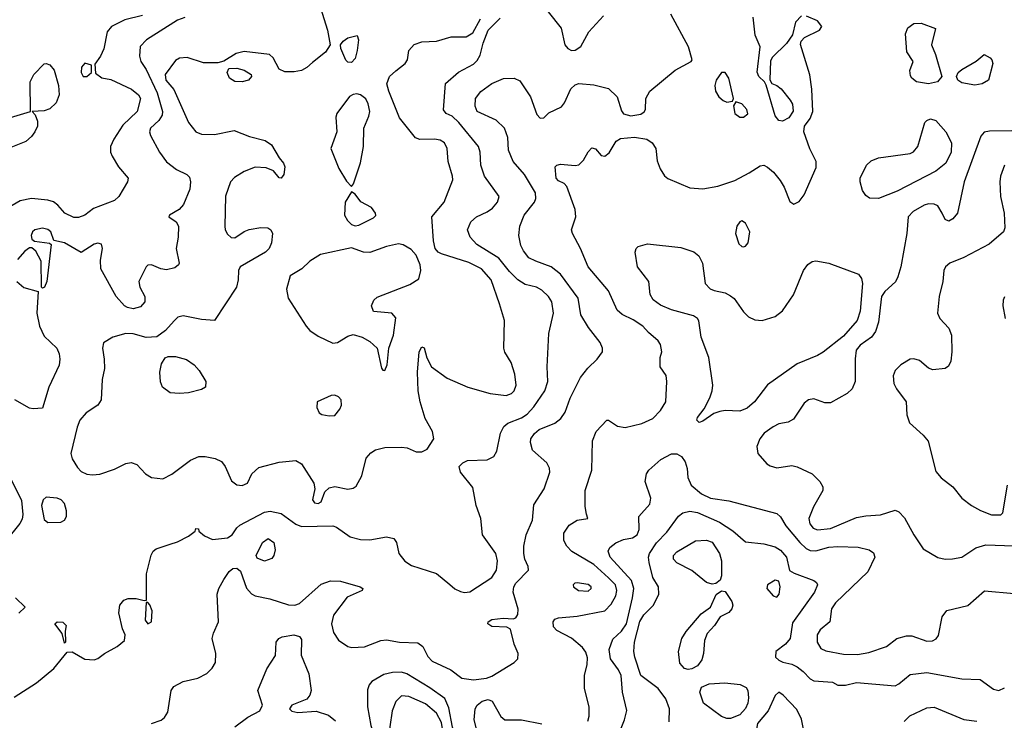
# Model space of a CAD drawing. Extents: x 1173079 to 1307053, y 522583 to 678478.
# Tile 181 of 256: x 1199302 to 1204624, y 594013 to 597801. Entities that reach past the tile are written whole.
import ezdxf

# ---------------------------------------------------------------- set-up
doc = ezdxf.new("R2010")
doc.units = 0

msp = doc.modelspace()

# ---------------------------------------------------------------- linework, layer by layer
at = {"layer": '0CON20XD'}
for points in [[(1202095, 597925.7), (1202228.5, 597755), (1202249.6, 597665), (1202265, 597645.5), (1202285, 597634.6), (1202305, 597636.9), (1202335, 597655.6), (1202377.8, 597735), (1202458.2, 597821.8)], [(1200927.3, 597865), (1200965.3, 597745), (1200980.9, 597665), (1200955.5, 597625), (1200885, 597569.4), (1200855, 597542.2), (1200825, 597526.7), (1200785, 597519.5), (1200735, 597520), (1200704.7, 597534.7), (1200672.2, 597595), (1200652.5, 597612.5), (1200515, 597628.5), (1200472.1, 597617.9), (1200405, 597576.7), (1200372.5, 597567.5), (1200295, 597567.8), (1200206.5, 597596.5), (1200166.1, 597593.9), (1200145, 597580), (1200089.1, 597505), (1200091.2, 597475), (1200134.7, 597424.7), (1200215.3, 597245.3), (1200255, 597195.6), (1200285, 597182.9), (1200355, 597181.1), (1200462.2, 597202.2), (1200545, 597170), (1200628.8, 597148.8), (1200662.9, 597125), (1200704.2, 597054.2), (1200728.8, 597025), (1200735.8, 597005), (1200730, 596965), (1200715, 596944.2), (1200705, 596946.7), (1200674.1, 596984.1), (1200635, 597000.8), (1200575, 597003.2), (1200515, 596981.1), (1200462.6, 596947.4), (1200441.8, 596925), (1200415, 596847.5), (1200410.5, 596685), (1200412.7, 596665), (1200425, 596641.4), (1200445, 596624.4), (1200465, 596621.9), (1200514.7, 596655.3), (1200543.2, 596666.8), (1200605, 596677.2), (1200643.8, 596675), (1200658.9, 596665), (1200667.9, 596645), (1200663.4, 596595), (1200650.7, 596565), (1200630.9, 596545), (1200494, 596465), (1200484.4, 596445), (1200483.1, 596395), (1200474.4, 596355), (1200355, 596174.4), (1200285, 596180), (1200185, 596199.5), (1200157, 596193), (1200136.6, 596173.4), (1200089.8, 596120.2), (1200043.5, 596086.5), (1199985, 596082.7), (1199915, 596102.5), (1199875, 596103.8), (1199805.7, 596084.3), (1199755.9, 596054.1), (1199749.2, 596025), (1199759.2, 595965), (1199760, 595915), (1199748.1, 595855), (1199741.8, 595745), (1199725, 595717.8), (1199660.6, 595675), (1199627.9, 595635), (1199612.1, 595597.9), (1199577.7, 595455), (1199586.5, 595426.5), (1199615, 595379.2), (1199635, 595358.6), (1199665.6, 595344.4), (1199695, 595340), (1199735, 595343.6), (1199815, 595370.9), (1199875, 595401.4), (1199905, 595407.1), (1199935, 595395.8), (1199982.9, 595345), (1200015, 595326.7), (1200075, 595318.2), (1200125, 595344.5), (1200225, 595420), (1200271.2, 595438.8), (1200305, 595439.6), (1200358.4, 595428.4), (1200392.6, 595412.6), (1200413.5, 595385), (1200447, 595307), (1200475, 595286.2), (1200505, 595282), (1200533.3, 595295), (1200556.2, 595345), (1200595, 595380), (1200705, 595409.6), (1200795, 595418.1), (1200825, 595400), (1200891.4, 595295), (1200898, 595265), (1200884.3, 595204.3), (1200895, 595188.8), (1200915, 595184.4), (1200930.8, 595195), (1200951.4, 595248.6), (1200975, 595270.8), (1201005, 595276.7), (1201076.3, 595263.7), (1201105, 595268.9), (1201120.8, 595279.2), (1201151.1, 595335), (1201175, 595431.2), (1201200.2, 595459.8), (1201225.4, 595474.6), (1201275, 595488.5), (1201365, 595489.5), (1201396.4, 595486.4), (1201445, 595464.3), (1201475.6, 595464.4), (1201505, 595478.8), (1201540, 595535), (1201533.1, 595575), (1201494.5, 595645), (1201466.4, 595735), (1201456.7, 595795), (1201453.1, 595895), (1201461.2, 596005), (1201475, 596032.5), (1201487.7, 596027.7), (1201502.3, 595972.3), (1201528.8, 595925), (1201613, 595863), (1201725, 595813.5), (1201845, 595780), (1201931.4, 595768.6), (1201959.6, 595780.4), (1201975.7, 595795), (1201986.5, 595825), (1201978.8, 595885), (1201957.8, 595947.8), (1201925, 596003.8), (1201918.9, 596025), (1201922.9, 596175), (1201895.8, 596265), (1201850.4, 596395), (1201798.9, 596455), (1201729.1, 596489.1), (1201581.4, 596535), (1201563.6, 596545), (1201547.8, 596565), (1201538.1, 596605), (1201530.4, 596735), (1201595.8, 596814.2), (1201643.1, 596935), (1201642.3, 596955), (1201618.2, 597035), (1201612.9, 597105), (1201598.5, 597135), (1201575, 597150.4), (1201544, 597156), (1201465, 597154.3), (1201442.4, 597162.4), (1201355, 597270.8), (1201296.7, 597415), (1201287.5, 597455), (1201301.5, 597495), (1201336, 597524)], [(1199966.4, 597823.6), (1199870.1, 597799.9), (1199799.2, 597765), (1199775.6, 597735), (1199756.2, 597643.8), (1199739.2, 597605), (1199708.3, 597561.7), (1199711.7, 597511.7), (1199746.1, 597486.1), (1199795, 597478), (1199905.8, 597425), (1199944.3, 597395), (1199954.4, 597375), (1199937.5, 597305), (1199858.8, 597231.2), (1199810.6, 597155), (1199792.9, 597115), (1199792.9, 597085), (1199802.6, 597062.6), (1199836.6, 597006.6), (1199889.2, 596945), (1199884.2, 596925), (1199837.3, 596845), (1199815, 596823.8), (1199700.3, 596779.7), (1199654, 596745), (1199619.1, 596730.9), (1199595, 596731.2), (1199546, 596755), (1199508.3, 596798.3), (1199485, 596815.8), (1199455, 596825.6), (1199365, 596834.6), (1199305, 596822.5), (1199205.6, 596764.4)], [(1199271.5, 594138.5), (1199392.9, 594215), (1199486.1, 594293.9), (1199558.3, 594381.7), (1199585, 594382.5), (1199655, 594343.3), (1199705, 594340), (1199725, 594347.5), (1199760, 594375), (1199828.7, 594411.3), (1199868.8, 594445), (1199872, 594475), (1199857.3, 594507.3), (1199838.6, 594595), (1199844, 594635), (1199865, 594662), (1199888.3, 594671.7), (1199932.3, 594672.3), (1199975, 594660), (1199987.5, 594662.5), (1199987.8, 594805), (1200013.3, 594906.7), (1200023.2, 594926.8), (1200040, 594940), (1200115, 594965.7), (1200155, 594978), (1200215, 595008.8), (1200250, 595035), (1200255, 595050), (1200268.3, 595048.3), (1200270, 595035), (1200301.2, 595011.2), (1200345, 594990), (1200425, 595000), (1200450, 595015), (1200475.4, 595054.6), (1200492.2, 595067.8), (1200625, 595138.5), (1200655.5, 595144.5), (1200715, 595131.8), (1200795, 595072.8), (1200825, 595060.3), (1200995, 595065.4), (1201015, 595057.5), (1201088.6, 595005), (1201145, 594990.4), (1201195, 594989.2), (1201285, 595005.6), (1201325, 594996), (1201338, 594975), (1201350.8, 594915), (1201383.6, 594873.6), (1201419.5, 594849.5), (1201555, 594806.7), (1201627.3, 594747.3), (1201654.1, 594724.1), (1201685, 594708.9), (1201706.8, 594703.2), (1201735, 594707.8), (1201855, 594785.3), (1201878.9, 594825), (1201885.3, 594875), (1201876, 594915), (1201804.4, 595015), (1201795.5, 595105), (1201769.1, 595175), (1201751.1, 595271.1), (1201684.3, 595355), (1201677.5, 595385), (1201698, 595405), (1201722.8, 595417.2), (1201828.3, 595421.7), (1201865, 595438.6), (1201881.2, 595468.8), (1201900.5, 595565), (1201918.5, 595601.5), (1201940.7, 595619.3), (1202015, 595648.4), (1202045, 595667.8), (1202081.7, 595708.3), (1202141.3, 595795), (1202156.6, 595845), (1202154.1, 595925), (1202161.5, 596105), (1202187.1, 596215), (1202177.7, 596275), (1202161.2, 596305), (1202125, 596339.6), (1202095, 596354.6), (1202035, 596370), (1201995, 596394.6), (1201950.1, 596440.1), (1201892.6, 596512.6), (1201772.9, 596585), (1201737.5, 596625), (1201723.5, 596665), (1201740.9, 596709.1), (1201772, 596735), (1201828.3, 596761.7), (1201857.1, 596782.9), (1201885.6, 596815), (1201893.1, 596845), (1201814.7, 596954.7), (1201795.4, 597015), (1201790.8, 597085), (1201782.3, 597115), (1201676.3, 597246.3), (1201639.4, 597279.4), (1201607.5, 597295), (1201593.4, 597313.4), (1201604.1, 597455.9), (1201673.2, 597516.8), (1201755, 597561.1), (1201775, 597581.1), (1201790.5, 597609.5), (1201807.4, 597675), (1201835, 597744.6), (1201899.5, 597810.5)], [(1200195, 597812.4), (1200155, 597798.2), (1199988.2, 597691.8), (1199954, 597656), (1199950.5, 597605), (1199956.1, 597576.1), (1199985, 597531.4), (1200045.2, 597405), (1200073.5, 597305), (1200071.3, 597285), (1200053.4, 597256.6), (1200008.9, 597215), (1200003.6, 597195), (1200008.9, 597175), (1200057.3, 597085), (1200095, 597033.1), (1200150.5, 596990.5), (1200205, 596964.2), (1200219.3, 596949.3), (1200225.7, 596925), (1200221.9, 596885), (1200188.3, 596801.7), (1200164.3, 596775.7), (1200112.5, 596745), (1200107.5, 596735), (1200147.7, 596707.7), (1200160, 596685), (1200159.2, 596625), (1200147.1, 596565), (1200163.3, 596485), (1200160, 596475), (1200140.3, 596459.7), (1200095, 596448.6), (1200065, 596454.3), (1200015, 596475.8), (1199995, 596474.3), (1199985, 596465.7), (1199945.4, 596385), (1199950.9, 596355), (1199979.4, 596305), (1199978.1, 596275), (1199955, 596249.4), (1199915, 596238.8), (1199885, 596244.6), (1199868.1, 596255), (1199824.4, 596305), (1199740.9, 596455), (1199739.1, 596500.9), (1199750, 596565), (1199745, 596586.7), (1199725, 596593.8), (1199705, 596588), (1199635, 596542.5), (1199545, 596594.3), (1199487.5, 596607.5), (1199470.6, 596655), (1199455, 596666.9), (1199425, 596673.8), (1199383.8, 596665), (1199371.2, 596655), (1199364, 596635), (1199367.5, 596615), (1199383, 596603), (1199463.3, 596593.3), (1199472.5, 596585), (1199448.8, 596385), (1199436.7, 596355), (1199425, 596350), (1199420, 596355), (1199418.8, 596495), (1199389.5, 596549.5), (1199367, 596567), (1199355, 596567.5), (1199330.5, 596549.5), (1199290, 596505)], [(1200015, 593995.7), (1200066.8, 594013.2), (1200085, 594028.8), (1200103.2, 594056.8), (1200121.5, 594175), (1200134.4, 594195), (1200185, 594222.9), (1200265, 594241.5), (1200313.4, 594266.6), (1200342.9, 594295), (1200360, 594325), (1200361.5, 594375), (1200343.2, 594455), (1200349.6, 594485), (1200375.8, 594545), (1200369.6, 594695), (1200378.5, 594725), (1200405.2, 594774.8), (1200435, 594818.1), (1200455, 594834.3), (1200475, 594836), (1200495, 594818.8), (1200528.3, 594728.3), (1200555, 594696.9), (1200575, 594686.7), (1200655, 594669.4), (1200755, 594636.9), (1200790, 594635), (1200815, 594644.3), (1200931.1, 594748.9), (1200982.4, 594767.6), (1201035.3, 594765.3), (1201142.5, 594735), (1201156.7, 594725), (1201152.5, 594715), (1201071.4, 594678.6), (1200998.8, 594581.2), (1200987.3, 594535), (1200998, 594488), (1201026.2, 594446.2), (1201075, 594411.9), (1201097, 594407), (1201165, 594409.4), (1201254.2, 594444.2), (1201285, 594448.9), (1201355, 594435.3), (1201455, 594431.5), (1201481.5, 594411.5), (1201508.2, 594358.2), (1201532.4, 594332.4), (1201632.9, 594285), (1201691.3, 594241.3), (1201755, 594232.2), (1201825, 594241.2), (1201855, 594251.1), (1201975.7, 594325), (1201994.4, 594345), (1201996.7, 594375), (1201975.4, 594425), (1201955.8, 594505.8), (1201935, 594517.5), (1201855, 594521.1), (1201833.1, 594535), (1201835, 594546), (1201855, 594558.1), (1201915.6, 594565.6), (1201968.8, 594561.2), (1201983.8, 594566.2), (1201994.1, 594585.9), (1201995.7, 594614.3), (1201970, 594705), (1201972.2, 594735), (1201983.3, 594755), (1202052, 594825), (1202051.2, 594845), (1202032.9, 594885), (1202027.5, 594915), (1202028, 594955), (1202040, 595015), (1202074.2, 595095.8), (1202081.3, 595178.7), (1202137.1, 595265), (1202167.9, 595355), (1202166.7, 595376.7), (1202151.5, 595405), (1202073.6, 595473.6), (1202063.3, 595515), (1202064.5, 595535), (1202085, 595564.5), (1202110, 595585), (1202195, 595620), (1202227.8, 595645), (1202250.9, 595679.1), (1202277.9, 595755), (1202333.4, 595866.6), (1202372.2, 595917.8), (1202424, 595965), (1202452, 596005), (1202452, 596025), (1202439.2, 596055), (1202376.1, 596136.1), (1202334.6, 596204.6), (1202320, 596295), (1202225, 596425.6), (1202175, 596465.6), (1202091.2, 596495), (1202055, 596514.4), (1202025, 596550.8), (1202011.2, 596581.2), (1202000, 596635), (1202005.5, 596685), (1202029.1, 596745), (1202084.5, 596815), (1202091.8, 596835), (1202090.4, 596865), (1202031.5, 596965), (1201970, 597035), (1201944.2, 597095), (1201940, 597165), (1201922, 597215), (1201877.4, 597257.4), (1201775, 597304.2), (1201763.2, 597333.2), (1201765.6, 597375), (1201795, 597412.2), (1201855, 597456.7), (1201916.6, 597483.4), (1201975.8, 597485.8), (1202005, 597470), (1202062.9, 597385), (1202098.3, 597288.3), (1202115, 597268.8), (1202135, 597270), (1202162.4, 597297.6), (1202230.3, 597329.7), (1202247.4, 597352.6), (1202282, 597428), (1202305, 597449.4), (1202325, 597455.6), (1202405, 597448.5), (1202485, 597429.6), (1202531.2, 597385), (1202555, 597308), (1202565, 597293.1), (1202605, 597281.9), (1202659.2, 597290.8), (1202677.6, 597302.4), (1202684.4, 597315), (1202687.5, 597375), (1202707.5, 597415), (1202845, 597528.6), (1202932.5, 597575), (1202936.7, 597585), (1202916.9, 597655), (1202822, 597832)], [(1201336, 597524), (1201386.4, 597565), (1201398.2, 597585), (1201405.8, 597635), (1201435, 597666.9), (1201475, 597681.8), (1201555, 597685.4), (1201635, 597709.4), (1201715, 597708.6), (1201750.6, 597729.4), (1201793.1, 597806.9)], [(1202372.3, 594007.7), (1202380, 594035), (1202380, 594085), (1202355.4, 594185.4), (1202355.5, 594255), (1202369.6, 594315), (1202370.8, 594350.8), (1202362.2, 594382.2), (1202345, 594406.4), (1202285, 594456.9), (1202205, 594498), (1202188.3, 594518.3), (1202185.7, 594545), (1202195, 594559.2), (1202215, 594567.8), (1202315.3, 594575.3), (1202465, 594605.4), (1202498.7, 594641.3), (1202523.6, 594686.4), (1202530.5, 594715), (1202521.8, 594745), (1202485, 594784.2), (1202405, 594855.3), (1202286, 594926), (1202260, 594955), (1202243.3, 594985), (1202243.3, 595025), (1202272.2, 595067.8), (1202315, 595096), (1202372.5, 595105), (1202365, 595127.5), (1202358.3, 595168.3), (1202358.9, 595255), (1202395.4, 595365), (1202399.2, 595525), (1202418, 595575), (1202475, 595636.7), (1202485, 595636.7), (1202532.6, 595602.6), (1202575, 595596.9), (1202665, 595617.3), (1202725, 595644.4), (1202765, 595688), (1202794.3, 595735), (1202800, 595845), (1202797, 595877), (1202763.9, 595923.9), (1202763.8, 595975), (1202773.9, 596006.1), (1202766.2, 596045), (1202753.3, 596065), (1202700.3, 596110.3), (1202670, 596145), (1202618.6, 596178.6), (1202558, 596208), (1202531.5, 596231.5), (1202485.6, 596335), (1202374.3, 596464.3), (1202333.3, 596565), (1202290.5, 596645), (1202285.5, 596665), (1202307.8, 596735), (1202305.5, 596775.5), (1202259.7, 596899.7), (1202245.8, 596915.8), (1202215, 596930.8), (1202202.2, 596945), (1202195.8, 597005), (1202205, 597015.6), (1202225, 597020.6), (1202305, 597012.5), (1202323.6, 597016.4), (1202348.8, 597041.2), (1202375, 597086.7), (1202395, 597108.8), (1202413.9, 597103.9), (1202445, 597066.7), (1202465, 597063.8), (1202488.9, 597081.1), (1202525.4, 597144.6), (1202550.3, 597159.7), (1202625, 597166.7), (1202692, 597155), (1202721.4, 597135), (1202741.4, 597105), (1202747.7, 597037.7), (1202764, 596995), (1202787.6, 596957.6), (1202805, 596943.1), (1202925, 596892.3), (1202995, 596887.5), (1203075, 596900.4), (1203167.3, 596932.7), (1203245, 596973.6), (1203305, 597011.9), (1203325, 597014.3), (1203345, 597004.3), (1203376.9, 596976.9), (1203412.2, 596932.2), (1203434.4, 596895), (1203465, 596818), (1203487, 596803), (1203515, 596818), (1203542.5, 596855), (1203607.9, 597002.1), (1203607.1, 597035), (1203572.4, 597102.4), (1203540, 597195), (1203544.1, 597225.9), (1203575, 597266.2), (1203589.4, 597305), (1203584.4, 597425), (1203573.1, 597503.1), (1203521.9, 597668.1), (1203525.6, 597684.4), (1203543.8, 597705), (1203625, 597744.2), (1203638.8, 597765), (1203615, 597795.7), (1203555, 597820)], [(1203528.3, 597821.7), (1203495, 597787.5), (1203479.7, 597720.3), (1203447.7, 597672.3), (1203371.7, 597598.3), (1203360.5, 597579.5), (1203357, 597477), (1203367, 597457), (1203395, 597445.8), (1203417.6, 597427.6), (1203466.8, 597366.8), (1203478.8, 597345), (1203483.6, 597306.4), (1203459.4, 597270.6), (1203425, 597252.5), (1203405, 597255.7), (1203385, 597280.8), (1203337, 597447), (1203327.5, 597465), (1203296.7, 597495), (1203288.3, 597518.3), (1203304.2, 597655), (1203276.9, 597716.9), (1203266.9, 597815)], [(1204215, 597454.7), (1204150, 597465), (1204124.3, 597484.3), (1204117.7, 597497.7), (1204113.9, 597526.1), (1204131.2, 597575), (1204097.5, 597627.5), (1204090, 597725), (1204102, 597758), (1204135, 597781.1), (1204175, 597781.9), (1204253, 597753), (1204230.6, 597665), (1204252.4, 597612.4), (1204286.7, 597495), (1204264, 597466), (1204215, 597454.7)], [(1201095, 597570.6), (1201075, 597570.8), (1201065, 597582), (1201037.8, 597645), (1201035.7, 597665), (1201050, 597685), (1201075, 597703.3), (1201126.1, 597716.1), (1201132.7, 597692.7), (1201126.8, 597635), (1201115, 597591.2), (1201095, 597570.6)], [(1204465, 597448.1), (1204395, 597459.5), (1204372.5, 597475), (1204365.7, 597495), (1204375.7, 597515), (1204395, 597532.9), (1204472.3, 597577.7), (1204515, 597612.5), (1204547.5, 597595), (1204557.5, 597585), (1204562.5, 597565), (1204538, 597475), (1204505, 597454), (1204465, 597448.1)], [(1199075, 597220), (1199360, 597305), (1199359.1, 597465), (1199378.9, 597505), (1199435, 597561.8), (1199445, 597564.5), (1199465, 597556.7), (1199487.9, 597527.9), (1199511.2, 597445), (1199514.7, 597395), (1199498.9, 597351.1), (1199465, 597319.5), (1199435, 597307.8), (1199370, 597305), (1199386.1, 597286.1), (1199398, 597252), (1199397.8, 597225), (1199383.6, 597195), (1199365, 597168.9), (1199335, 597142.5), (1199245, 597107.5)], [(1199665, 597493.3), (1199690, 597515), (1199690, 597555), (1199655, 597566.2), (1199636.7, 597545), (1199634.3, 597515), (1199645, 597493.8), (1199665, 597493.3)], [(1200505, 597464.5), (1200465, 597466.7), (1200435.7, 597485), (1200422.9, 597515), (1200432.3, 597537.7), (1200475, 597540), (1200515, 597528.1), (1200554, 597505), (1200555, 597493.3), (1200538, 597475), (1200505, 597464.5)], [(1203125, 597356), (1203155, 597360), (1203160, 597375), (1203134.5, 597485), (1203115, 597515.8), (1203095, 597516), (1203065.9, 597474.1), (1203060, 597445), (1203064, 597415), (1203080.8, 597385), (1203105, 597364.3), (1203125, 597356)], [(1201095, 596900), (1201106.4, 596913.6), (1201145, 597026.7), (1201160, 597115), (1201161.5, 597215), (1201189.9, 597280.1), (1201194.6, 597305), (1201186.6, 597346.6), (1201173.8, 597373.8), (1201145, 597394.5), (1201125, 597399.6), (1201105, 597397.1), (1201085, 597385.5), (1201015.6, 597295), (1201010.8, 597275), (1201015.6, 597195), (1200984, 597105), (1201026.6, 596996.6), (1201067.7, 596927.7), (1201095, 596900)], [(1203194.1, 597274.1), (1203215, 597274.5), (1203237.1, 597292.9), (1203233.3, 597315), (1203205, 597345.8), (1203172.5, 597357.5), (1203160, 597335), (1203167.1, 597295), (1203194.1, 597274.1)], [(1203945, 596834.3), (1203895, 596835.8), (1203875, 596850), (1203857.2, 596877.2), (1203844.6, 596924.6), (1203845.5, 596945), (1203879.5, 597015), (1203905, 597037.7), (1203944, 597055), (1204115, 597078.4), (1204133.8, 597086.2), (1204156.6, 597115), (1204195, 597245.7), (1204205, 597256.9), (1204225, 597264.5), (1204255, 597255.4), (1204308.2, 597195), (1204339.3, 597135), (1204337.2, 597085), (1204309.1, 597025), (1204255, 596981.8), (1204045, 596873.9), (1203945, 596834.3)], [(1204665, 597200), (1204545, 597199.4), (1204515, 597193.8), (1204497.9, 597172.1), (1204407.8, 596925), (1204371.2, 596755), (1204345.5, 596724.5), (1204325, 596711.2), (1204305, 596721.2), (1204289.2, 596755)], [(1204625.5, 597014.5), (1204604.6, 596955.4), (1204600.5, 596925), (1204603.6, 596845), (1204623.6, 596755), (1204627.1, 596675), (1204620, 596655), (1204542.8, 596587.2), (1204405, 596515.8), (1204330, 596485), (1204306.2, 596465), (1204297.5, 596445), (1204292.9, 596385), (1204272.2, 596305), (1204264, 596215), (1204276.2, 596185), (1204323.6, 596133.6), (1204338.9, 596095), (1204340.4, 596005), (1204335.5, 595954.5), (1204322.1, 595927.9), (1204304.2, 595915.8), (1204237.6, 595907.6), (1204215, 595917.1), (1204165, 595959.1), (1204135, 595967.9), (1204115, 595966.2), (1204064.3, 595935), (1204034.3, 595905), (1204023.3, 595875), (1204026.7, 595835), (1204041.5, 595805), (1204093.8, 595735), (1204097.1, 595665), (1204111.5, 595621.5), (1204185.7, 595555), (1204212.6, 595522.6), (1204255, 595358), (1204283.9, 595323.9), (1204345.3, 595275.3), (1204394, 595215), (1204446.2, 595175), (1204495, 595147.5), (1204555, 595124.2), (1204605, 595123.8), (1204616.2, 595135), (1204641.2, 595285)], [(1201115, 596686), (1201135, 596690.8), (1201215, 596729.2), (1201226.8, 596743.2), (1201225.8, 596755), (1201204, 596785), (1201145.7, 596815.7), (1201115, 596857.5), (1201095, 596870), (1201062, 596815), (1201058.6, 596745), (1201074.3, 596715), (1201095, 596694), (1201115, 596686)], [(1204289.2, 596755), (1204265.6, 596795.6), (1204244.3, 596804.3), (1204215, 596805.6), (1204191.1, 596798.9), (1204131.2, 596765), (1204104.2, 596735), (1204097.5, 596645), (1204064.6, 596465), (1204048.8, 596411.2), (1204036.4, 596383.6), (1203978.5, 596331.5), (1203960.4, 596305), (1203944.1, 596165), (1203928.9, 596115), (1203905.6, 596084.4), (1203845, 596041.6), (1203824.3, 596015), (1203818, 595968), (1203818.5, 595845), (1203802.7, 595805), (1203775, 595780.9), (1203685, 595730), (1203655, 595729.6), (1203595, 595752.1), (1203565, 595745.5), (1203543, 595727), (1203485, 595641.4), (1203455.5, 595624.5), (1203405, 595615.7), (1203375, 595600), (1203326, 595565), (1203302, 595535), (1203286.4, 595493.6), (1203291.2, 595455), (1203340.5, 595400.5), (1203358.3, 595388.3), (1203395, 595378.8), (1203475, 595390), (1203505, 595383.1), (1203585.8, 595345.8), (1203627.1, 595305), (1203642.5, 595275), (1203642.5, 595255), (1203592.4, 595167.6), (1203567.3, 595105), (1203573.8, 595075), (1203591.5, 595051.5), (1203615, 595043.6), (1203685, 595049.6), (1203825, 595109.4), (1203875, 595119.5), (1203955, 595124.6), (1204035, 595149.2), (1204055, 595140), (1204085, 595108.5), (1204135.4, 595015.4), (1204185, 594940), (1204265, 594893.6), (1204305, 594884.7), (1204344.1, 594885.9), (1204395, 594894.6), (1204470.6, 594945), (1204525, 594961.8), (1204675, 594955.9)], [(1203215, 596574), (1203225, 596576.2), (1203239.2, 596595), (1203248.8, 596655), (1203225, 596700.8), (1203205, 596712.9), (1203195, 596708.6), (1203178.5, 596685), (1203171.2, 596645), (1203189.8, 596589.8), (1203205, 596574.2), (1203215, 596574)], [(1201275, 595904), (1201288.5, 595935), (1201297.9, 596025), (1201323.3, 596095), (1201335, 596190), (1201314.1, 596214.1), (1201215, 596223.3), (1201203.8, 596255), (1201216.2, 596285), (1201235, 596300.8), (1201411.1, 596368.9), (1201459.1, 596400.9), (1201470.5, 596445), (1201466.2, 596475), (1201445, 596528.6), (1201417.9, 596557.9), (1201375, 596584.4), (1201349.1, 596589.1), (1201285, 596574.6), (1201195, 596543.4), (1201160, 596545), (1201095, 596567.5), (1200928.9, 596531.1), (1200870, 596495), (1200826.7, 596455), (1200763.9, 596416.1), (1200744, 596345), (1200752.9, 596295), (1200850, 596145), (1200871.1, 596121.1), (1200915, 596090.6), (1200995, 596053.1), (1201020, 596055), (1201075, 596090), (1201105, 596099.2), (1201152.5, 596085), (1201195, 596062), (1201234, 596025), (1201257.7, 595917.7), (1201265, 595906.7), (1201275, 595904)], [(1202975, 595622.5), (1202962.5, 595635), (1202965, 595650), (1203002.3, 595697.7), (1203032.6, 595757.4), (1203045.4, 595794.6), (1203048.2, 595825), (1203027.3, 595975), (1202986.3, 596085), (1202973.7, 596173.7), (1202966.4, 596186.4), (1202945, 596200.6), (1202825, 596231.6), (1202765, 596258.2), (1202725.9, 596285.9), (1202710.5, 596315), (1202702.5, 596385), (1202641.8, 596465), (1202628.6, 596545), (1202634.2, 596565), (1202644.5, 596575.5), (1202695, 596588.5), (1202875, 596570), (1202945.4, 596545.4), (1202972.5, 596525), (1202993.3, 596485), (1203006.7, 596375), (1203035, 596345.6), (1203056.8, 596336.8), (1203115, 596323.8), (1203145, 596308.8), (1203163.6, 596293.6), (1203215, 596220.8), (1203240.8, 596195), (1203275, 596178.2), (1203315, 596174.6), (1203385, 596196.7), (1203425, 596226.9), (1203485, 596314.2), (1203539.5, 596445), (1203562, 596478), (1203585, 596494.2), (1203605, 596497.1), (1203675.6, 596485.6), (1203836.7, 596425), (1203852.1, 596402.1), (1203857.3, 596375), (1203845.4, 596225), (1203829.5, 596175), (1203755, 596089.4), (1203645, 596004.2), (1203615, 595985.7), (1203505, 595940), (1203343.5, 595826.5), (1203274.5, 595735), (1203235, 595700), (1203194.6, 595685.4), (1203115, 595687.8), (1203086.9, 595683.1), (1203055, 595671.2), (1202995, 595630), (1202975, 595622.5)], [(1199286, 596385), (1199325, 596352.9), (1199402.5, 596332.5), (1199395.4, 596214.6), (1199410, 596145), (1199435, 596090), (1199502.5, 596025), (1199515.4, 595995.4), (1199518.6, 595965), (1199515, 595932.5), (1199460, 595815), (1199425, 595700), (1199375, 595696.7), (1199355, 595701.2), (1199275, 595745.8)], [(1204625, 596303.3), (1204617.5, 596285), (1204616.9, 596255), (1204629.5, 596185)], [(1200165, 595779.5), (1200115, 595784.2), (1200073.7, 595813.7), (1200062.6, 595842.6), (1200060, 595895), (1200069.1, 595940.9), (1200087.7, 595972.3), (1200105, 595980), (1200145, 595980), (1200204.4, 595964.4), (1200245, 595936), (1200272.5, 595905), (1200307.5, 595845), (1200306, 595815), (1200285, 595802.2), (1200215, 595783.3), (1200165, 595779.5)], [(1200975, 595658.6), (1201005, 595661.4), (1201032.5, 595695), (1201042.1, 595717.9), (1201040, 595745), (1201025, 595762.9), (1201005, 595771.9), (1200985, 595768.9), (1200910, 595735), (1200907.5, 595705), (1200920, 595675), (1200935.9, 595665.9), (1200975, 595658.6)], [(1202548.8, 593961.2), (1202571.5, 594015), (1202584.4, 594065.6), (1202560, 594165), (1202552.7, 594255), (1202539.3, 594285), (1202496.2, 594345), (1202488.4, 594395), (1202508.7, 594451.3), (1202555.8, 594494.2), (1202581.3, 594535), (1202615, 594676), (1202620.9, 594725), (1202608.6, 594768.6), (1202493.8, 594895), (1202483, 594927), (1202491.9, 594948.1), (1202525, 594973.5), (1202565, 594990.5), (1202615, 595000), (1202639.2, 595015), (1202650, 595045), (1202648.8, 595115), (1202708.8, 595181.2), (1202713.9, 595213.9), (1202683.8, 595305), (1202690, 595345), (1202703.3, 595365), (1202766.8, 595423.2), (1202825, 595454.2), (1202855, 595454.2), (1202879.7, 595439.7), (1202899.8, 595409.8), (1202909.5, 595375), (1202913.5, 595325), (1202931.5, 595285), (1202988.2, 595238.2), (1203036.1, 595213.9), (1203135, 595199.7), (1203395, 595130.8), (1203415, 595112.5), (1203444, 595065), (1203519.2, 594975), (1203552.8, 594942.8), (1203575, 594931.1), (1203605, 594929), (1203675, 594949.4), (1203725, 594953.4), (1203835, 594950), (1203894.6, 594934.6), (1203918, 594918), (1203924.4, 594895), (1203887.1, 594815), (1203711.4, 594648.6), (1203690.4, 594615), (1203681.5, 594545), (1203628.7, 594501.3), (1203612.3, 594475), (1203612.3, 594435), (1203631.8, 594401.8), (1203659.5, 594389.5), (1203755, 594371.2), (1203831.1, 594368.9), (1203891.2, 594378.8), (1203987.3, 594412.7), (1204043.8, 594455), (1204095, 594468.9), (1204125, 594469.4), (1204205, 594441.5), (1204236.9, 594443.1), (1204256, 594454), (1204268, 594472), (1204287.6, 594572.4), (1204314, 594606), (1204426.8, 594633.2), (1204517.3, 594712.7), (1204678.1, 594698.1)], [(1199251.2, 595325), (1199311.9, 595201.9), (1199318.2, 595125), (1199315, 595101.2), (1199302.9, 595077.1), (1199228.2, 594985)], [(1199455, 595082.2), (1199525, 595084.4), (1199544, 595095), (1199554.2, 595115), (1199554.3, 595145), (1199544.4, 595185), (1199525.8, 595205), (1199505, 595213.5), (1199445, 595219.6), (1199429.6, 595205), (1199420.7, 595175), (1199435, 595099.2), (1199455, 595082.2)], [(1202813.1, 594005), (1202814.5, 594075), (1202795, 594129.2), (1202752.5, 594185), (1202660.4, 594255), (1202626.5, 594355), (1202621.2, 594385), (1202625.3, 594435.3), (1202655, 594547.8), (1202675, 594583.6), (1202727.8, 594635), (1202757.5, 594695), (1202755.5, 594735), (1202725.2, 594785.2), (1202704, 594866), (1202700.5, 594895), (1202705.7, 594915), (1202745, 594973.3), (1202799.5, 595030.5), (1202862.4, 595117.6), (1202887.5, 595135), (1202925, 595144.1), (1202965, 595136.8), (1203084.4, 595084.4), (1203157.4, 595037.4), (1203225, 594978.1), (1203325, 594967.3), (1203385, 594950.4), (1203415, 594933.6), (1203447.5, 594895), (1203463.3, 594823.3), (1203488, 594808), (1203595, 594769.4), (1203608.8, 594758.8), (1203614.4, 594745), (1203599.1, 594705), (1203480.2, 594539.8), (1203466.9, 594455), (1203440.8, 594425), (1203389.4, 594385), (1203388.1, 594355), (1203405, 594337.5), (1203427.9, 594327.9)], [(1200625, 594874.3), (1200585, 594890), (1200580, 594905), (1200614.4, 594975), (1200645, 594996.9), (1200676, 594975), (1200682.5, 594935), (1200675.8, 594905), (1200665, 594888), (1200625, 594874.3)], [(1203045, 594749.2), (1203015, 594758.1), (1202935, 594823.1), (1202855, 594864.4), (1202835.6, 594885), (1202835.6, 594905), (1202855, 594923.5), (1202955, 594983.5), (1203015, 594987.1), (1203045, 594975.4), (1203085, 594915.7), (1203095.4, 594875), (1203096.5, 594793.5), (1203088.9, 594771.1), (1203065, 594752), (1203045, 594749.2)], [(1203395, 594678.8), (1203407.5, 594695), (1203413.1, 594735), (1203405.6, 594765.6), (1203385, 594771.2), (1203343.8, 594745), (1203340, 594725), (1203375, 594686.2), (1203395, 594678.8)], [(1202375, 594711.4), (1202390.8, 594725), (1202390.8, 594735), (1202375, 594746.7), (1202315, 594757.1), (1202302.5, 594755), (1202294.1, 594745.9), (1202295, 594733.8), (1202323.3, 594715), (1202375, 594711.4)], [(1202915, 594288.6), (1202895, 594294), (1202871.1, 594321.1), (1202862.5, 594385), (1202880.5, 594455), (1202905, 594492.9), (1202985, 594588.8), (1203035.8, 594624.2), (1203067.3, 594692.7), (1203095, 594713.8), (1203115, 594710), (1203152.1, 594655), (1203156.4, 594635), (1203152.2, 594615), (1203135, 594596.7), (1203088, 594572), (1203057.9, 594525), (1203018.3, 594481.7), (1203004.6, 594445.4), (1202998.5, 594375), (1202989.2, 594340.8), (1202965, 594307.1), (1202935, 594291.4), (1202915, 594288.6)], [(1199278.8, 594675), (1199332.5, 594625), (1199298.3, 594591.7)], [(1199995, 594533.8), (1200013.8, 594546.2), (1200018.8, 594605), (1200005, 594637.5), (1199995, 594650), (1199985, 594650), (1199981.2, 594555), (1199995, 594533.8)], [(1199545, 594430), (1199531.7, 594481.7), (1199492.5, 594535), (1199505, 594546.2), (1199535, 594543.3), (1199553.3, 594525), (1199547.5, 594495), (1199550, 594435), (1199545, 594430)], [(1200465, 593977.3), (1200535, 594030), (1200600, 594065), (1200613.8, 594095), (1200590, 594175), (1200638.5, 594291.5), (1200685, 594363.3), (1200688, 594435), (1200702, 594455), (1200720, 594465), (1200784.5, 594474.5), (1200815, 594465.6), (1200825, 594450), (1200823.5, 594365), (1200864.3, 594265), (1200876.9, 594175), (1200871.2, 594148.8), (1200855, 594127.5), (1200773.3, 594095), (1200760, 594075), (1200772.3, 594062.3), (1200805, 594055.8), (1200905, 594062.9), (1200971.3, 594041.3), (1201009.5, 594009.5)], [(1203427.9, 594327.9), (1203475, 594316.6), (1203505, 594302.2), (1203537.5, 594277.5), (1203575, 594236.9), (1203595, 594225.7), (1203695, 594220), (1203725, 594202.5), (1203765, 594203.8), (1203825, 594218), (1204035, 594200), (1204055, 594210), (1204115, 594260), (1204205, 594271.8), (1204395, 594237.9), (1204494.5, 594234.5), (1204565, 594181.9), (1204595, 594173.3), (1204625, 594188.5)], [(1201485, 593609), (1201565, 593614.2), (1201635, 593638.2), (1201667, 593663), (1201682.5, 593685), (1201704.7, 593755.3), (1201695.8, 593845), (1201640.7, 593975), (1201620.9, 594080.9), (1201600.2, 594130.2), (1201519, 594189), (1201395, 594263.4), (1201365, 594274.1), (1201317.7, 594272.3), (1201270, 594260), (1201206.4, 594223.6), (1201191.9, 594205), (1201182, 594178), (1201182.1, 594085), (1201199.4, 593985), (1201244.1, 593844.1), (1201318.4, 593748.4), (1201426.9, 593635), (1201485, 593609)], [(1203125, 594021.9), (1203095, 594033.1), (1202999.2, 594105), (1202978.6, 594165), (1202987.4, 594192.6), (1203029.1, 594210.9), (1203114.4, 594215.6), (1203196.8, 594206.8), (1203229.7, 594189.7), (1203238.5, 594175), (1203240.9, 594135), (1203237.3, 594105), (1203225, 594077.5), (1203195, 594042.9), (1203145, 594022.8), (1203125, 594021.9)], [(1201475, 593708.4), (1201505, 593713.7), (1201570.3, 593749.7), (1201589, 593771), (1201601.3, 593798.7), (1201602.2, 593875), (1201581.6, 594001.6), (1201555, 594052.1), (1201495, 594102.4), (1201405, 594141.3), (1201365, 594145.5), (1201335, 594114.4), (1201315.7, 594064.3), (1201302.8, 593977.2), (1201304.3, 593905), (1201340.7, 593845), (1201445, 593726.9), (1201475, 593708.4)], [(1201788.6, 593895), (1201759.3, 594015), (1201764.3, 594075.7), (1201775, 594095.5), (1201802.8, 594117.2), (1201835, 594125.3), (1201856.2, 594116.2), (1201903.7, 594033.7), (1201925, 594015.4), (1202015, 594016.1), (1202125, 593994.4)], [(1203395, 593769.1), (1203415, 593772.7), (1203475, 593817.3), (1203513.8, 593865), (1203536.9, 593915), (1203539.6, 593965), (1203528.5, 594018.5), (1203502.1, 594072.1), (1203429.8, 594149.8), (1203405, 594164.4), (1203385, 594147.1), (1203347.9, 594065), (1203290.5, 593995), (1203282.7, 593955), (1203293.5, 593885), (1203333.1, 593823.1), (1203377.1, 593777.1), (1203395, 593769.1)], [(1204082.6, 594007.4), (1204112.9, 594037.1), (1204205, 594080), (1204245, 594084.5), (1204405, 594018.2), (1204475, 594008.2)]]:
    msp.add_lwpolyline(points, dxfattribs=at)

doc.saveas('drawing.dxf')
